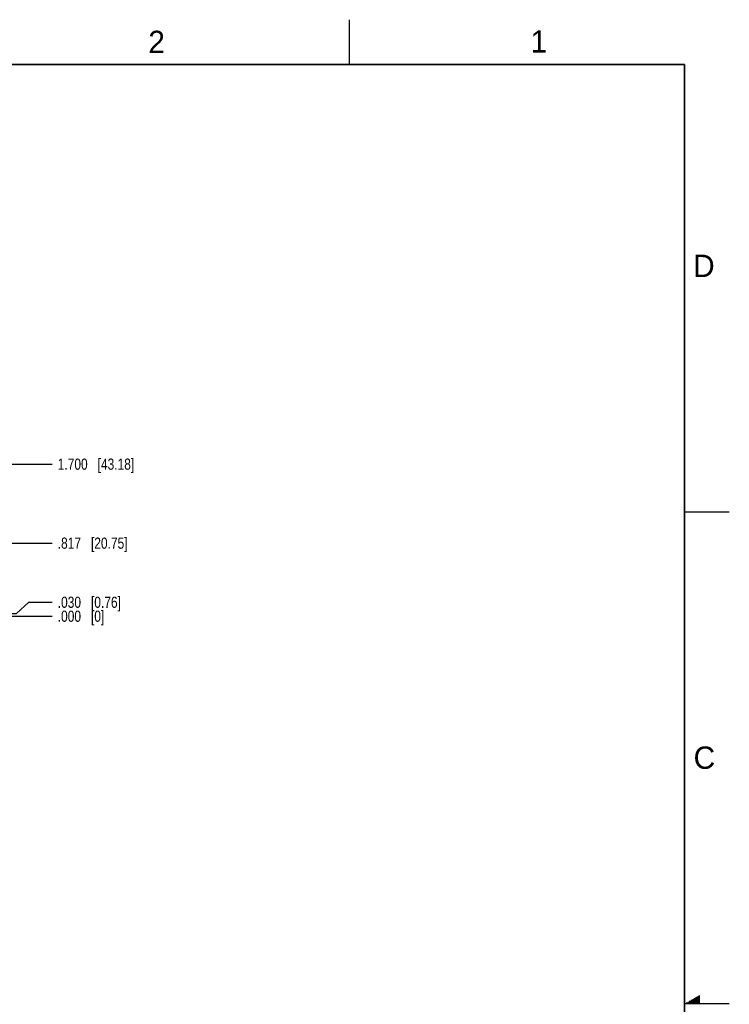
# Model space of a CAD drawing. Header units: inches. Extents: x 0 to 34, y 0 to 22.
# Tile 60 of 60: x 26.1 to 34, y 11 to 22. Entities that reach past the tile are written whole.
import ezdxf

# ---------------------------------------------------------------- set-up
doc = ezdxf.new("R2010")
doc.units = ezdxf.units.IN
doc.header["$LTSCALE"] = 1.87
doc.header["$MEASUREMENT"] = 0
doc.layers.get('0').update_dxf_attribs({"linetype": 'CONTINUOUS'})
doc.layers.add('DIMENSIONS', color=7, linetype='CONTINUOUS')
doc.styles.get("Standard").update_dxf_attribs({"font": 'txt', "width": 0.8})
doc.styles.add('TEXTSTYLE_2', font='txt')
doc.dimstyles.new('DIMSTYLE_2', dxfattribs={"dimtxt": 0.125, "dimasz": 0.18, "dimexe": 0.18, "dimexo": 0.0625, "dimgap": 0.09, "dimtad": 0, "dimtih": 1, "dimtoh": 1, "dimdec": 3, "dimzin": 4, "dimdsep": 46, "dimtxsty": 'STANDARD', "dimblk": '_FILLED', "dimblk1": '_FILLED', "dimblk2": '_FILLED', "dimcen": 0.09, "dimadec": 0, "dimazin": 0, "dimtp": 0.01, "dimtm": 0.01, "dimtfac": 1, "dimtdec": 3, "dimtofl": 0, "dimtmove": 0, "dimatfit": 3, "dimldrblk": '_FILLED', "dimfxl": 1, "dimtolj": 1, "dimtzin": 4, "dimarcsym": 0})

# ---------------------------------------------------------------- blocks, each defined once
blk = doc.blocks.new('*D27')
at = {"layer": 'DIMENSIONS', "color": 2, "linetype": 'CONTINUOUS'}
blk.add_line((18.658, 16.149), (26.427, 16.149), dxfattribs=at)
at = {"layer": 'DIMENSIONS', "color": 2, "linetype": 'CONTINUOUS', "insert": (26.49, 16.212), "char_height": 0.125, "width": 1.225, "attachment_point": 1, "line_spacing_factor": 0.9}
blk.add_mtext('.817{\\Ftxt.shx;\\W1.000000;\\H0.125000; }[20.75]', dxfattribs=at)
blk = doc.blocks.new('_FILLED')
at = {"color": 0, "linetype": 'BYBLOCK'}
blk.add_solid([(0, 0), (-1, 0.174), (-1, -0.174)], dxfattribs=at)
blk = doc.blocks.new('*D28')
at = {"layer": 'DIMENSIONS', "color": 2, "linetype": 'CONTINUOUS'}
blk.add_line((25.615, 15.332), (26.427, 15.332), dxfattribs=at)
at = {"layer": 'DIMENSIONS', "color": 2, "linetype": 'CONTINUOUS', "insert": (26.49, 15.395), "char_height": 0.125, "width": 0.825, "attachment_point": 1, "line_spacing_factor": 0.9}
blk.add_mtext('.000{\\Ftxt.shx;\\W1.000000;\\H0.125000; }[0]', dxfattribs=at)
blk = doc.blocks.new('*D30')
at = {"layer": 'DIMENSIONS', "color": 2, "linetype": 'CONTINUOUS'}
blk.add_line((24.552, 17.032), (26.427, 17.032), dxfattribs=at)
at = {"layer": 'DIMENSIONS', "color": 2, "linetype": 'CONTINUOUS', "insert": (26.49, 17.095), "char_height": 0.125, "width": 1.325, "attachment_point": 1, "line_spacing_factor": 0.9}
blk.add_mtext('1.700{\\Ftxt.shx;\\W1.000000;\\H0.125000; }[43.18]', dxfattribs=at)
blk = doc.blocks.new('*D31')
at = {"layer": 'DIMENSIONS', "color": 2, "linetype": 'CONTINUOUS'}
for p, q in [((26.029, 15.362), (26.165, 15.488)), ((26.165, 15.488), (26.427, 15.488)), ((24.552, 15.362), (26.029, 15.362))]:
    blk.add_line(p, q, dxfattribs=at)
at = {"layer": 'DIMENSIONS', "color": 2, "linetype": 'CONTINUOUS', "insert": (26.49, 15.551), "char_height": 0.125, "width": 1.125, "attachment_point": 1, "line_spacing_factor": 0.9}
blk.add_mtext('.030{\\Ftxt.shx;\\W1.000000;\\H0.125000; }[0.76]', dxfattribs=at)

msp = doc.modelspace()

# ---------------------------------------------------------------- linework, layer by layer
at = {"color": 2, "linetype": 'CONTINUOUS'}
for p, q in [((29.75, 22), (29.75, 21.5)), ((33.5, 16.5), (34, 16.5)), ((33.5173, 11.01), (33.6697, 11.01)), ((33.5347, 11.02), (33.6697, 11.02)), ((33.552, 11.03), (33.6697, 11.03)), ((33.5693, 11.04), (33.6697, 11.04)), ((33.5866, 11.05), (33.6697, 11.05)), ((33.6039, 11.06), (33.6697, 11.06)), ((33.6213, 11.07), (33.6697, 11.07)), ((33.6386, 11.08), (33.6697, 11.08)), ((33.6559, 11.09), (33.6697, 11.09)), ((34, 11), (33.5, 11))]:
    msp.add_line(p, q, dxfattribs=at)
at = {"color": 7, "linetype": 'CONTINUOUS', "const_width": 0.02}
for points in [[(33.5, 21.5), (0.5, 21.5)], [(33.5, 0.5), (33.5, 21.5)]]:
    msp.add_lwpolyline(points, dxfattribs=at)

# ---------------------------------------------------------------- texts
at = {"color": 2, "linetype": 'CONTINUOUS', "char_height": 0.25, "width": 0.25, "attachment_point": 1, "line_spacing_factor": 0.9, "style": 'TEXTSTYLE_2'}
for s, insert in [('2', (27.5025, 21.8762)), ('1', (31.7781, 21.8826)), ('D', (33.5947, 19.3736)), ('C', (33.6004, 13.8767))]:
    msp.add_mtext(s, dxfattribs=dict(at, insert=insert))

# ---------------------------------------------------------------- dimensions: what is measured, and where the dimension line sits
at = {"layer": 'DIMENSIONS', "color": 2, "linetype": 'CONTINUOUS'}
for feature_location, offset, origin, picture, middle in [((24.5522, 17.0323), (1.875, 0), (24.4897, 15.3323), '*D30', (27.1522, 17.0323)), ((18.6584, 16.1493), (7.7689, 0), (25.5522, 15.3323), '*D27', (27.1022, 16.1493)), ((24.5522, 15.3623), (1.875, 0.1258), (24.4897, 15.3323), '*D31', (27.0522, 15.4881)), ((25.6147491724, 15.3322978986), (0.8125, 0), (25.5522491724, 15.3322978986), '*D28', (26.9022491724, 15.3322978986))]:
    dim = msp.add_ordinate_dim(feature_location=feature_location, offset=offset, dtype=0, origin=origin, dimstyle='DIMSTYLE_2', dxfattribs=at)
    dim.commit()
    dim.dimension.update_dxf_attribs({"geometry": picture, "text_midpoint": middle})

doc.saveas('drawing.dxf')
